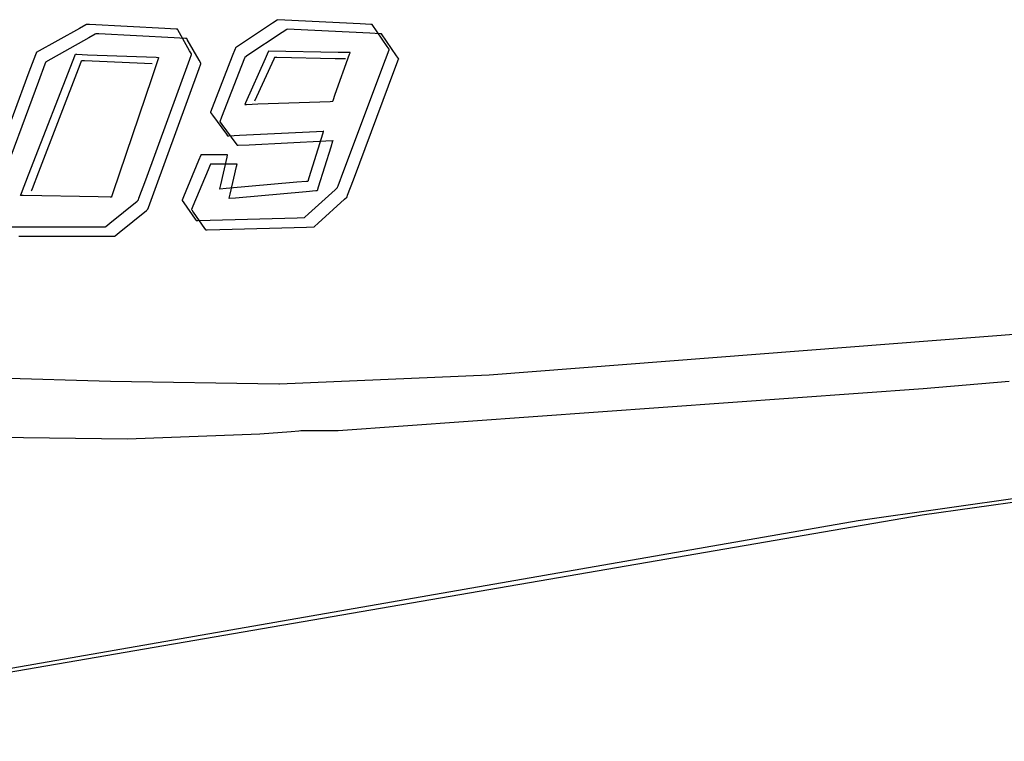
# Model space of a CAD drawing. Extents: x -3.49 to 3.52, y -1.52 to 1.45.
# Tile 5 of 32: x -0.96 to 0.26, y -1.45 to -0.55. Entities that reach past the tile are written whole.
import ezdxf

# ---------------------------------------------------------------- set-up
doc = ezdxf.new("R2010")
doc.units = 0

msp = doc.modelspace()

# ---------------------------------------------------------------- linework, layer by layer
at = {"layer": 'Layer 1', "color": 7, "linetype": 'CONTINUOUS'}
for p, q in [((-0.641086, -0.5508), (-0.646978, -0.554728)), ((-0.640533, -0.550432), (-0.641086, -0.5508)), ((-0.64042, -0.550356), (-0.640533, -0.550432)), ((-0.640409, -0.550349), (-0.64042, -0.550356)), ((-0.640406, -0.550347), (-0.640409, -0.550349)), ((-0.640405, -0.550346), (-0.640406, -0.550346)), ((-0.640406, -0.550346), (-0.640406, -0.550346)), ((-0.640406, -0.550346), (-0.640406, -0.550346)), ((-0.640406, -0.550346), (-0.640406, -0.550346)), ((-0.640406, -0.550346), (-0.640406, -0.550347)), ((-0.640406, -0.550347), (-0.640406, -0.550347)), ((-0.640404, -0.550347), (-0.640405, -0.550346)), ((-0.640405, -0.550346), (-0.640405, -0.550346)), ((-0.640361, -0.550349), (-0.640404, -0.550347)), ((-0.631892, -0.550772), (-0.640361, -0.550349)), ((-0.537819, -0.555475), (-0.631892, -0.550772)), ((-0.887448, -0.561134), (-0.941185, -0.591362)), ((-0.879601, -0.55672), (-0.887448, -0.561134)), ((-0.878858, -0.556302), (-0.879601, -0.55672)), ((-0.878704, -0.556216), (-0.878858, -0.556302)), ((-0.87869, -0.556207), (-0.878704, -0.556216)), ((-0.878686, -0.556205), (-0.87869, -0.556207)), ((-0.878685, -0.556205), (-0.878686, -0.556205)), ((-0.878676, -0.556205), (-0.878685, -0.556205)), ((-0.878685, -0.556205), (-0.878685, -0.556205)), ((-0.878685, -0.556205), (-0.878685, -0.556205)), ((-0.878685, -0.556205), (-0.878685, -0.556205)), ((-0.878685, -0.556205), (-0.878685, -0.556205)), ((-0.878685, -0.556205), (-0.878685, -0.556205)), ((-0.878685, -0.556205), (-0.878685, -0.556205)), ((-0.878685, -0.556205), (-0.878685, -0.556205)), ((-0.878159, -0.556232), (-0.878676, -0.556205)), ((-0.874928, -0.556399), (-0.878159, -0.556232)), ((-0.781287, -0.561242), (-0.874928, -0.556399)), ((-0.767065, -0.561977), (-0.781287, -0.561242)), ((-0.765718, -0.562047), (-0.767065, -0.561977)), ((-0.76544, -0.562061), (-0.765718, -0.562047)), ((-0.765414, -0.562063), (-0.76544, -0.562061)), ((-0.765408, -0.562063), (-0.765414, -0.562063)), ((-0.765406, -0.562063), (-0.765408, -0.562063)), ((-0.765405, -0.562063), (-0.765406, -0.562063)), ((-0.765406, -0.562063), (-0.765406, -0.562063)), ((-0.765406, -0.562063), (-0.765406, -0.562063)), ((-0.765406, -0.562063), (-0.765406, -0.562063)), ((-0.765406, -0.562063), (-0.765406, -0.562063)), ((-0.765406, -0.562063), (-0.765406, -0.562063)), ((-0.765406, -0.562063), (-0.765406, -0.562063)), ((-0.765403, -0.562067), (-0.765405, -0.562063)), ((-0.765367, -0.562131), (-0.765403, -0.562067)), ((-0.764822, -0.5631), (-0.765367, -0.562131)), ((-0.750291, -0.588934), (-0.764822, -0.5631)), ((-0.646978, -0.554728), (-0.689313, -0.582951)), ((-0.629365, -0.562517), (-0.635257, -0.566445)), ((-0.628813, -0.562148), (-0.629365, -0.562517)), ((-0.628699, -0.562072), (-0.628813, -0.562148)), ((-0.628689, -0.562065), (-0.628699, -0.562072)), ((-0.628686, -0.562064), (-0.628689, -0.562065)), ((-0.628685, -0.562063), (-0.628686, -0.562064)), ((-0.628684, -0.562063), (-0.628685, -0.562063)), ((-0.628685, -0.562063), (-0.628685, -0.562063)), ((-0.628685, -0.562063), (-0.628685, -0.562063)), ((-0.628685, -0.562063), (-0.628685, -0.562063)), ((-0.628685, -0.562063), (-0.628685, -0.562063)), ((-0.628685, -0.562063), (-0.628685, -0.562063)), ((-0.628685, -0.562063), (-0.628685, -0.562063)), ((-0.62864, -0.562065), (-0.628684, -0.562063)), ((-0.620172, -0.562489), (-0.62864, -0.562065)), ((-0.526098, -0.567191), (-0.620172, -0.562489)), ((-0.52473, -0.556129), (-0.537819, -0.555475)), ((-0.523504, -0.556191), (-0.52473, -0.556129)), ((-0.523252, -0.556203), (-0.523504, -0.556191)), ((-0.523228, -0.556204), (-0.523252, -0.556203)), ((-0.523222, -0.556205), (-0.523228, -0.556204)), ((-0.523221, -0.556205), (-0.523222, -0.556205)), ((-0.52322, -0.556205), (-0.523221, -0.556205)), ((-0.523221, -0.556205), (-0.523221, -0.556205)), ((-0.52322, -0.556205), (-0.52322, -0.556205)), ((-0.504411, -0.583561), (-0.52322, -0.556205)), ((-0.875731, -0.572851), (-0.929469, -0.603079)), ((-0.867884, -0.568436), (-0.875731, -0.572851)), ((-0.867141, -0.568018), (-0.867884, -0.568436)), ((-0.866988, -0.567932), (-0.867141, -0.568018)), ((-0.866973, -0.567924), (-0.866988, -0.567932)), ((-0.86697, -0.567922), (-0.866973, -0.567924)), ((-0.866969, -0.567921), (-0.86697, -0.567922)), ((-0.866968, -0.567921), (-0.866969, -0.567921)), ((-0.866969, -0.567921), (-0.866969, -0.567921)), ((-0.866969, -0.567921), (-0.866969, -0.567921)), ((-0.866969, -0.567921), (-0.866969, -0.567921)), ((-0.866969, -0.567921), (-0.866969, -0.567921)), ((-0.866969, -0.567921), (-0.866969, -0.567921)), ((-0.866959, -0.567922), (-0.866968, -0.567921)), ((-0.866968, -0.567921), (-0.866968, -0.567921)), ((-0.866443, -0.567948), (-0.866959, -0.567922)), ((-0.863211, -0.568116), (-0.866443, -0.567948)), ((-0.769567, -0.572962), (-0.863211, -0.568116)), ((-0.755344, -0.573698), (-0.769567, -0.572962)), ((-0.753998, -0.573767), (-0.755344, -0.573698)), ((-0.75372, -0.573782), (-0.753998, -0.573767)), ((-0.753694, -0.573783), (-0.75372, -0.573782)), ((-0.753687, -0.573783), (-0.753694, -0.573783)), ((-0.753686, -0.573783), (-0.753687, -0.573783)), ((-0.753685, -0.573783), (-0.753686, -0.573783)), ((-0.753685, -0.573784), (-0.753685, -0.573783)), ((-0.753685, -0.573783), (-0.753685, -0.573783)), ((-0.753685, -0.573783), (-0.753685, -0.573783)), ((-0.753685, -0.573783), (-0.753685, -0.573783)), ((-0.753685, -0.573783), (-0.753685, -0.573783)), ((-0.753685, -0.573783), (-0.753685, -0.573783)), ((-0.753683, -0.573788), (-0.753685, -0.573784)), ((-0.753647, -0.573852), (-0.753683, -0.573788)), ((-0.753102, -0.57482), (-0.753647, -0.573852)), ((-0.738574, -0.600651), (-0.753102, -0.57482)), ((-0.635257, -0.566445), (-0.677592, -0.594668)), ((-0.51301, -0.567846), (-0.526098, -0.567191)), ((-0.511783, -0.567907), (-0.51301, -0.567846)), ((-0.511531, -0.56792), (-0.511783, -0.567907)), ((-0.511508, -0.567921), (-0.511531, -0.56792)), ((-0.511502, -0.567921), (-0.511508, -0.567921)), ((-0.5115, -0.567921), (-0.511502, -0.567921)), ((-0.5115, -0.567921), (-0.5115, -0.567921)), ((-0.5115, -0.567921), (-0.5115, -0.567921)), ((-0.5115, -0.567921), (-0.5115, -0.567921)), ((-0.492694, -0.595278), (-0.5115, -0.567921)), ((-0.693604, -0.586688), (-0.697194, -0.595887)), ((-0.693245, -0.585768), (-0.693604, -0.586688)), ((-0.693161, -0.585553), (-0.693245, -0.585768)), ((-0.693144, -0.585509), (-0.693161, -0.585553)), ((-0.693142, -0.585505), (-0.693144, -0.585509)), ((-0.693141, -0.585504), (-0.693142, -0.585504)), ((-0.693142, -0.585504), (-0.693142, -0.585504)), ((-0.693142, -0.585504), (-0.693142, -0.585504)), ((-0.693142, -0.585504), (-0.693142, -0.585504)), ((-0.693142, -0.585504), (-0.693142, -0.585504)), ((-0.693142, -0.585504), (-0.693142, -0.585504)), ((-0.693142, -0.585504), (-0.693142, -0.585504)), ((-0.693142, -0.585504), (-0.693142, -0.585505)), ((-0.693122, -0.585491), (-0.693141, -0.585504)), ((-0.689313, -0.582951), (-0.693122, -0.585491)), ((-0.506412, -0.599936), (-0.501803, -0.587646)), ((-0.50201, -0.587053), (-0.504411, -0.583561)), ((-0.501784, -0.587381), (-0.50201, -0.587053)), ((-0.501803, -0.587646), (-0.501733, -0.587457)), ((-0.501738, -0.587448), (-0.501784, -0.587381)), ((-0.501734, -0.587455), (-0.501738, -0.587448)), ((-0.501733, -0.587456), (-0.501734, -0.587455)), ((-0.501732, -0.587457), (-0.501733, -0.587456)), ((-0.501733, -0.587457), (-0.501732, -0.587457)), ((-0.501732, -0.587457), (-0.501732, -0.587457)), ((-0.501732, -0.587457), (-0.501732, -0.587457)), ((-0.501732, -0.587457), (-0.501732, -0.587457)), ((-0.501732, -0.587457), (-0.501732, -0.587457)), ((-0.501732, -0.587457), (-0.501732, -0.587457)), ((-0.501732, -0.587457), (-0.501732, -0.587457)), ((-0.950751, -0.743461), (-0.892358, -0.593315)), ((-0.942129, -0.593908), (-0.950221, -0.615732)), ((-0.941363, -0.591842), (-0.942129, -0.593908)), ((-0.941205, -0.591416), (-0.941363, -0.591842)), ((-0.94119, -0.591375), (-0.941205, -0.591416)), ((-0.941186, -0.591365), (-0.94119, -0.591375)), ((-0.941185, -0.591363), (-0.941186, -0.591365)), ((-0.941185, -0.591362), (-0.941185, -0.591362)), ((-0.941185, -0.591362), (-0.941185, -0.591362)), ((-0.941185, -0.591362), (-0.941185, -0.591362)), ((-0.941185, -0.591362), (-0.941185, -0.591363)), ((-0.892358, -0.593315), (-0.892358, -0.593315)), ((-0.892358, -0.593315), (-0.892358, -0.593315)), ((-0.892358, -0.593315), (-0.892358, -0.593315)), ((-0.892358, -0.593315), (-0.892358, -0.593315)), ((-0.892358, -0.593315), (-0.892358, -0.593315)), ((-0.892358, -0.593315), (-0.892356, -0.593315)), ((-0.892356, -0.593315), (-0.89235, -0.593315)), ((-0.89235, -0.593315), (-0.892286, -0.593318)), ((-0.892286, -0.593318), (-0.89197, -0.59333)), ((-0.89197, -0.59333), (-0.890622, -0.59338)), ((-0.890622, -0.59338), (-0.877265, -0.593884)), ((-0.877265, -0.593884), (-0.791971, -0.597102)), ((-0.804923, -0.749492), (-0.750029, -0.59934)), ((-0.789825, -0.600136), (-0.797386, -0.622566)), ((-0.791971, -0.597102), (-0.788992, -0.597215)), ((-0.789062, -0.597873), (-0.789825, -0.600136)), ((-0.788883, -0.597342), (-0.789062, -0.597873)), ((-0.788992, -0.597215), (-0.788843, -0.59722)), ((-0.788847, -0.597234), (-0.788883, -0.597342)), ((-0.788844, -0.597224), (-0.788847, -0.597234)), ((-0.788843, -0.597221), (-0.788844, -0.597224)), ((-0.788843, -0.59722), (-0.788843, -0.59722)), ((-0.788843, -0.59722), (-0.788843, -0.59722)), ((-0.788843, -0.59722), (-0.788843, -0.59722)), ((-0.788843, -0.59722), (-0.788843, -0.59722)), ((-0.788843, -0.59722), (-0.788843, -0.59722)), ((-0.788843, -0.59722), (-0.788843, -0.597221)), ((-0.788843, -0.597221), (-0.788843, -0.597221)), ((-0.788843, -0.597221), (-0.788843, -0.597221)), ((-0.748084, -0.592857), (-0.750291, -0.588934)), ((-0.750029, -0.59934), (-0.747972, -0.593713)), ((-0.747875, -0.593229), (-0.748084, -0.592857)), ((-0.747972, -0.593713), (-0.747836, -0.59334)), ((-0.747832, -0.593305), (-0.747875, -0.593229)), ((-0.747836, -0.59334), (-0.747827, -0.593316)), ((-0.747828, -0.593313), (-0.747832, -0.593305)), ((-0.747827, -0.593314), (-0.747828, -0.593313)), ((-0.747827, -0.593315), (-0.747827, -0.593314)), ((-0.747827, -0.593316), (-0.747827, -0.593315)), ((-0.747827, -0.593315), (-0.747827, -0.593315)), ((-0.747827, -0.593315), (-0.747827, -0.593315)), ((-0.747827, -0.593315), (-0.747827, -0.593315)), ((-0.747827, -0.593315), (-0.747827, -0.593315)), ((-0.747827, -0.593315), (-0.747827, -0.593315)), ((-0.747827, -0.593315), (-0.747827, -0.593315)), ((-0.697194, -0.595887), (-0.722245, -0.660082)), ((-0.681883, -0.598404), (-0.685474, -0.607604)), ((-0.681524, -0.597485), (-0.681883, -0.598404)), ((-0.68144, -0.597269), (-0.681524, -0.597485)), ((-0.681423, -0.597226), (-0.68144, -0.597269)), ((-0.681422, -0.597222), (-0.681423, -0.597226)), ((-0.681421, -0.597221), (-0.681422, -0.597222)), ((-0.681401, -0.597207), (-0.681421, -0.59722)), ((-0.681421, -0.59722), (-0.681421, -0.59722)), ((-0.681421, -0.59722), (-0.681421, -0.59722)), ((-0.681421, -0.59722), (-0.681421, -0.59722)), ((-0.681421, -0.59722), (-0.681421, -0.59722)), ((-0.681421, -0.59722), (-0.681421, -0.59722)), ((-0.681421, -0.59722), (-0.681421, -0.597221)), ((-0.681421, -0.597221), (-0.681421, -0.597221)), ((-0.677592, -0.594668), (-0.681401, -0.597207)), ((-0.656398, -0.599092), (-0.680536, -0.653808)), ((-0.645325, -0.599405), (-0.669705, -0.651909)), ((-0.652617, -0.590523), (-0.656398, -0.599092)), ((-0.652236, -0.589659), (-0.652617, -0.590523)), ((-0.652146, -0.589456), (-0.652236, -0.589659)), ((-0.652128, -0.589415), (-0.652146, -0.589456)), ((-0.652127, -0.589411), (-0.652128, -0.589415)), ((-0.652126, -0.58941), (-0.652127, -0.589411)), ((-0.652126, -0.589409), (-0.652126, -0.589409)), ((-0.652126, -0.589409), (-0.652126, -0.589409)), ((-0.652126, -0.589409), (-0.652126, -0.589409)), ((-0.652126, -0.589409), (-0.652126, -0.58941)), ((-0.565374, -0.591077), (-0.652126, -0.589409)), ((-0.652126, -0.58941), (-0.652126, -0.58941)), ((-0.64442, -0.597456), (-0.645325, -0.599405)), ((-0.644335, -0.597272), (-0.64442, -0.597456)), ((-0.644315, -0.59723), (-0.644335, -0.597272)), ((-0.644312, -0.597222), (-0.644315, -0.59723)), ((-0.644311, -0.597221), (-0.644312, -0.597222)), ((-0.643995, -0.597227), (-0.644311, -0.59722)), ((-0.644311, -0.59722), (-0.644311, -0.59722)), ((-0.644311, -0.59722), (-0.644311, -0.59722)), ((-0.644311, -0.59722), (-0.644311, -0.59722)), ((-0.644311, -0.59722), (-0.644311, -0.59722)), ((-0.644311, -0.59722), (-0.644311, -0.59722)), ((-0.644311, -0.59722), (-0.644311, -0.59722)), ((-0.644311, -0.59722), (-0.644311, -0.59722)), ((-0.644311, -0.59722), (-0.644311, -0.59722)), ((-0.644311, -0.59722), (-0.644311, -0.59722)), ((-0.644311, -0.59722), (-0.644311, -0.597221)), ((-0.644311, -0.597221), (-0.644311, -0.597221)), ((-0.641656, -0.597279), (-0.643995, -0.597227)), ((-0.569238, -0.598888), (-0.641656, -0.597279)), ((-0.557896, -0.59914), (-0.569238, -0.598888)), ((-0.568915, -0.643081), (-0.551212, -0.593192)), ((-0.552267, -0.591329), (-0.565374, -0.591077)), ((-0.558153, -0.737911), (-0.506412, -0.599936)), ((-0.556751, -0.599166), (-0.557896, -0.59914)), ((-0.556483, -0.599172), (-0.556751, -0.599166)), ((-0.556428, -0.599173), (-0.556483, -0.599172)), ((-0.556423, -0.599173), (-0.556428, -0.599173)), ((-0.556422, -0.599173), (-0.556423, -0.599173)), ((-0.556421, -0.599173), (-0.556422, -0.599173)), ((-0.556421, -0.599173), (-0.556421, -0.599173)), ((-0.556421, -0.599173), (-0.556421, -0.599173)), ((-0.556421, -0.599173), (-0.556421, -0.599173)), ((-0.556421, -0.599173), (-0.556421, -0.599173)), ((-0.556421, -0.599173), (-0.556421, -0.599173)), ((-0.550944, -0.591355), (-0.552267, -0.591329)), ((-0.551212, -0.593192), (-0.55064, -0.59158)), ((-0.550634, -0.591361), (-0.550944, -0.591355)), ((-0.55064, -0.59158), (-0.550563, -0.591362)), ((-0.550571, -0.591362), (-0.550634, -0.591361)), ((-0.550565, -0.591362), (-0.550571, -0.591362)), ((-0.550563, -0.591362), (-0.550565, -0.591362)), ((-0.550563, -0.591362), (-0.550563, -0.591362)), ((-0.550563, -0.591362), (-0.550563, -0.591362)), ((-0.550563, -0.591362), (-0.550563, -0.591362)), ((-0.550563, -0.591362), (-0.550563, -0.591362)), ((-0.550563, -0.591362), (-0.550563, -0.591362)), ((-0.550563, -0.591362), (-0.550563, -0.591362)), ((-0.550563, -0.591362), (-0.550563, -0.591362)), ((-0.550563, -0.591362), (-0.550563, -0.591362)), ((-0.550563, -0.591362), (-0.550563, -0.591362)), ((-0.550563, -0.591362), (-0.550563, -0.591362)), ((-0.494696, -0.611653), (-0.490087, -0.599363)), ((-0.490293, -0.59877), (-0.492694, -0.595278)), ((-0.490068, -0.599097), (-0.490293, -0.59877)), ((-0.490087, -0.599363), (-0.490016, -0.599174)), ((-0.490022, -0.599165), (-0.490068, -0.599097)), ((-0.490017, -0.599171), (-0.490022, -0.599165)), ((-0.490016, -0.599173), (-0.490017, -0.599171)), ((-0.490016, -0.599174), (-0.490016, -0.599173)), ((-0.490016, -0.599173), (-0.490016, -0.599173)), ((-0.490016, -0.599173), (-0.490016, -0.599173)), ((-0.490016, -0.599173), (-0.490016, -0.599173)), ((-0.490016, -0.599173), (-0.490016, -0.599173)), ((-0.490016, -0.599173), (-0.490016, -0.599173)), ((-0.490016, -0.599173), (-0.490016, -0.599173)), ((-0.490016, -0.599173), (-0.490016, -0.599173)), ((-0.930412, -0.605625), (-0.938504, -0.627449)), ((-0.937933, -0.739596), (-0.886435, -0.606023)), ((-0.929646, -0.603558), (-0.930412, -0.605625)), ((-0.929488, -0.603132), (-0.929646, -0.603558)), ((-0.929473, -0.603092), (-0.929488, -0.603132)), ((-0.92947, -0.603082), (-0.929473, -0.603092)), ((-0.929469, -0.603079), (-0.92947, -0.603082)), ((-0.929469, -0.603079), (-0.929469, -0.603079)), ((-0.929469, -0.603079), (-0.929469, -0.603079)), ((-0.929469, -0.603079), (-0.929469, -0.603079)), ((-0.929469, -0.603079), (-0.929469, -0.603079)), ((-0.886435, -0.606023), (-0.884772, -0.601708)), ((-0.884772, -0.601708), (-0.884547, -0.601126)), ((-0.884547, -0.601126), (-0.884547, -0.601126)), ((-0.884547, -0.601126), (-0.884547, -0.601126)), ((-0.884547, -0.601126), (-0.884547, -0.601126)), ((-0.884547, -0.601126), (-0.884547, -0.601126)), ((-0.884547, -0.601126), (-0.884547, -0.601126)), ((-0.884547, -0.601126), (-0.884547, -0.601126)), ((-0.884547, -0.601126), (-0.884547, -0.601126)), ((-0.884547, -0.601126), (-0.884547, -0.601126)), ((-0.884547, -0.601126), (-0.884547, -0.601126)), ((-0.884547, -0.601126), (-0.884547, -0.601126)), ((-0.884547, -0.601126), (-0.884547, -0.601126)), ((-0.884547, -0.601126), (-0.884546, -0.601126)), ((-0.884546, -0.601126), (-0.884532, -0.601127)), ((-0.884532, -0.601127), (-0.884464, -0.60113)), ((-0.884464, -0.60113), (-0.884169, -0.601143)), ((-0.884169, -0.601143), (-0.881037, -0.601282)), ((-0.881037, -0.601282), (-0.796657, -0.605031)), ((-0.793206, -0.761208), (-0.738313, -0.611056)), ((-0.736368, -0.604574), (-0.738574, -0.600651)), ((-0.738313, -0.611056), (-0.736256, -0.60543)), ((-0.736159, -0.604945), (-0.736368, -0.604574)), ((-0.736256, -0.60543), (-0.736119, -0.605057)), ((-0.736116, -0.605022), (-0.736159, -0.604945)), ((-0.736119, -0.605057), (-0.736111, -0.605033)), ((-0.736112, -0.605029), (-0.736116, -0.605022)), ((-0.736111, -0.605031), (-0.736112, -0.605029)), ((-0.73611, -0.605031), (-0.736111, -0.605031)), ((-0.736111, -0.605033), (-0.73611, -0.605032)), ((-0.73611, -0.605032), (-0.73611, -0.605031)), ((-0.73611, -0.605031), (-0.73611, -0.605031)), ((-0.73611, -0.605031), (-0.73611, -0.605031)), ((-0.73611, -0.605031), (-0.73611, -0.605031)), ((-0.73611, -0.605031), (-0.73611, -0.605031)), ((-0.73611, -0.605031), (-0.73611, -0.605031)), ((-0.685474, -0.607604), (-0.710528, -0.671802)), ((-0.546436, -0.749627), (-0.494696, -0.611653)), ((-0.950221, -0.615732), (-1.003504, -0.759423)), ((-0.797386, -0.622566), (-0.845666, -0.765794)), ((-0.938504, -0.627449), (-0.991783, -0.771144)), ((-0.571687, -0.650894), (-0.568915, -0.643081)), ((-0.722245, -0.660082), (-0.724386, -0.665569)), ((-0.681379, -0.655719), (-0.681421, -0.655814)), ((-0.681421, -0.655814), (-0.681421, -0.655815)), ((-0.681421, -0.655815), (-0.681421, -0.655815)), ((-0.681421, -0.655815), (-0.681421, -0.655815)), ((-0.681421, -0.655815), (-0.681421, -0.655815)), ((-0.681421, -0.655815), (-0.681421, -0.655815)), ((-0.681421, -0.655815), (-0.681421, -0.655815)), ((-0.681421, -0.655815), (-0.681421, -0.655815)), ((-0.681421, -0.655815), (-0.681421, -0.655815)), ((-0.681421, -0.655815), (-0.681419, -0.655815)), ((-0.681419, -0.655815), (-0.681413, -0.655815)), ((-0.681413, -0.655815), (-0.681345, -0.655812)), ((-0.680536, -0.653808), (-0.681379, -0.655719)), ((-0.681345, -0.655812), (-0.681011, -0.6558)), ((-0.681011, -0.6558), (-0.679587, -0.655749)), ((-0.679587, -0.655749), (-0.665474, -0.655246)), ((-0.665474, -0.655246), (-0.575353, -0.652027)), ((-0.575353, -0.652027), (-0.572205, -0.651915)), ((-0.572205, -0.651915), (-0.572048, -0.651909)), ((-0.572048, -0.651909), (-0.572047, -0.651909)), ((-0.572047, -0.651908), (-0.572046, -0.651905)), ((-0.572047, -0.651909), (-0.572047, -0.651908)), ((-0.572047, -0.651909), (-0.572047, -0.651909)), ((-0.572047, -0.651909), (-0.572047, -0.651909)), ((-0.572047, -0.651909), (-0.572047, -0.651909)), ((-0.572047, -0.651909), (-0.572047, -0.651909)), ((-0.572047, -0.651909), (-0.572047, -0.651909)), ((-0.572047, -0.651909), (-0.572047, -0.651909)), ((-0.572047, -0.651909), (-0.572047, -0.651909)), ((-0.572046, -0.651905), (-0.572032, -0.651867)), ((-0.572032, -0.651867), (-0.571967, -0.651682)), ((-0.571967, -0.651682), (-0.571687, -0.650894)), ((-0.724386, -0.665569), (-0.72439, -0.665578)), ((-0.72439, -0.665578), (-0.72439, -0.665579)), ((-0.72439, -0.665579), (-0.72439, -0.665579)), ((-0.72439, -0.665579), (-0.72439, -0.665579)), ((-0.72439, -0.665579), (-0.72439, -0.665579)), ((-0.72439, -0.665579), (-0.72439, -0.665579)), ((-0.72439, -0.665579), (-0.72439, -0.665579)), ((-0.72439, -0.665579), (-0.724389, -0.665579)), ((-0.724389, -0.665579), (-0.724388, -0.665581)), ((-0.724388, -0.665581), (-0.724384, -0.665587)), ((-0.724384, -0.665587), (-0.724338, -0.66565)), ((-0.724338, -0.66565), (-0.724113, -0.665956)), ((-0.724113, -0.665956), (-0.721713, -0.669229)), ((-0.721713, -0.669229), (-0.704466, -0.692749)), ((-0.710528, -0.671802), (-0.712669, -0.677289)), ((-0.712669, -0.677289), (-0.712673, -0.677299)), ((-0.712673, -0.677299), (-0.712673, -0.677299)), ((-0.712673, -0.677299), (-0.712673, -0.677299)), ((-0.712673, -0.677299), (-0.712673, -0.677299)), ((-0.712673, -0.677299), (-0.712673, -0.677299)), ((-0.712673, -0.677299), (-0.712673, -0.677299)), ((-0.712673, -0.677299), (-0.712673, -0.677299)), ((-0.712673, -0.677299), (-0.712673, -0.6773)), ((-0.712673, -0.6773), (-0.712672, -0.677301)), ((-0.712672, -0.677301), (-0.712668, -0.677307)), ((-0.712668, -0.677307), (-0.712621, -0.67737)), ((-0.712621, -0.67737), (-0.712396, -0.677677)), ((-0.712396, -0.677677), (-0.709996, -0.680949)), ((-0.709996, -0.680949), (-0.692746, -0.704466)), ((-0.704466, -0.692749), (-0.702914, -0.694867)), ((-0.702914, -0.694867), (-0.702906, -0.694878)), ((-0.702906, -0.694878), (-0.702906, -0.694878)), ((-0.702906, -0.694878), (-0.702906, -0.694878)), ((-0.702906, -0.694878), (-0.702906, -0.694878)), ((-0.702906, -0.694878), (-0.702906, -0.694878)), ((-0.702906, -0.694878), (-0.702905, -0.694878)), ((-0.702905, -0.694878), (-0.702905, -0.694878)), ((-0.702905, -0.694878), (-0.702905, -0.694878)), ((-0.702905, -0.694878), (-0.702904, -0.694878)), ((-0.702904, -0.694878), (-0.702898, -0.694878)), ((-0.702898, -0.694878), (-0.702873, -0.694876)), ((-0.702873, -0.694876), (-0.702617, -0.694864)), ((-0.702617, -0.694864), (-0.701368, -0.694802)), ((-0.701368, -0.694802), (-0.688058, -0.694147)), ((-0.688058, -0.694147), (-0.592418, -0.689441)), ((-0.5863, -0.69712), (-0.601955, -0.747225)), ((-0.592418, -0.689441), (-0.583813, -0.689018)), ((-0.584056, -0.68994), (-0.5863, -0.69712)), ((-0.583832, -0.689222), (-0.584056, -0.68994)), ((-0.58378, -0.689054), (-0.583832, -0.689222)), ((-0.583813, -0.689018), (-0.583769, -0.689016)), ((-0.583769, -0.68902), (-0.58378, -0.689054)), ((-0.583769, -0.689016), (-0.583768, -0.689016)), ((-0.583768, -0.689017), (-0.583769, -0.68902)), ((-0.583768, -0.689016), (-0.583768, -0.689016)), ((-0.583768, -0.689016), (-0.583768, -0.689016)), ((-0.583768, -0.689016), (-0.583768, -0.689016)), ((-0.583768, -0.689016), (-0.583768, -0.689016)), ((-0.583768, -0.689016), (-0.583768, -0.689016)), ((-0.583768, -0.689016), (-0.583768, -0.689016)), ((-0.583768, -0.689016), (-0.583768, -0.689017)), ((-0.692746, -0.704466), (-0.691193, -0.706583)), ((-0.691193, -0.706583), (-0.691185, -0.706594)), ((-0.691185, -0.706594), (-0.691185, -0.706594)), ((-0.691185, -0.706594), (-0.691185, -0.706594)), ((-0.691185, -0.706594), (-0.691185, -0.706594)), ((-0.691185, -0.706594), (-0.691185, -0.706594)), ((-0.691185, -0.706594), (-0.691185, -0.706594)), ((-0.691185, -0.706594), (-0.691185, -0.706594)), ((-0.691185, -0.706594), (-0.691185, -0.706594)), ((-0.691185, -0.706594), (-0.691183, -0.706594)), ((-0.691183, -0.706594), (-0.691177, -0.706594)), ((-0.691177, -0.706594), (-0.691153, -0.706593)), ((-0.691153, -0.706593), (-0.690896, -0.70658)), ((-0.690896, -0.70658), (-0.689648, -0.706519)), ((-0.689648, -0.706519), (-0.676337, -0.705864)), ((-0.676337, -0.705864), (-0.580698, -0.701162)), ((-0.57458, -0.708841), (-0.590238, -0.758946)), ((-0.580698, -0.701162), (-0.572093, -0.700738)), ((-0.572336, -0.70166), (-0.57458, -0.708841)), ((-0.572112, -0.700943), (-0.572336, -0.70166)), ((-0.572059, -0.700774), (-0.572112, -0.700943)), ((-0.572093, -0.700738), (-0.572048, -0.700736)), ((-0.572049, -0.70074), (-0.572059, -0.700774)), ((-0.572048, -0.700737), (-0.572049, -0.70074)), ((-0.572048, -0.700736), (-0.572047, -0.700736)), ((-0.572047, -0.700736), (-0.572048, -0.700737)), ((-0.572047, -0.700736), (-0.572047, -0.700736)), ((-0.572047, -0.700736), (-0.572047, -0.700736)), ((-0.572047, -0.700736), (-0.572047, -0.700736)), ((-0.572047, -0.700736), (-0.572047, -0.700736)), ((-0.572047, -0.700736), (-0.572047, -0.700736)), ((-0.572047, -0.700736), (-0.572047, -0.700736)), ((-0.736412, -0.719045), (-0.73903, -0.725371)), ((-0.736167, -0.718452), (-0.736412, -0.719045)), ((-0.736116, -0.71833), (-0.736167, -0.718452)), ((-0.736112, -0.718319), (-0.736116, -0.71833)), ((-0.736111, -0.718316), (-0.736112, -0.718319)), ((-0.73611, -0.718315), (-0.736111, -0.718316)), ((-0.736106, -0.718315), (-0.73611, -0.718315)), ((-0.73611, -0.718315), (-0.73611, -0.718315)), ((-0.73611, -0.718315), (-0.73611, -0.718315)), ((-0.73611, -0.718315), (-0.73611, -0.718315)), ((-0.73611, -0.718315), (-0.73611, -0.718315)), ((-0.73611, -0.718315), (-0.73611, -0.718315)), ((-0.73611, -0.718315), (-0.73611, -0.718315)), ((-0.733831, -0.718315), (-0.736106, -0.718315)), ((-0.707211, -0.718315), (-0.733831, -0.718315)), ((-0.711456, -0.755928), (-0.703615, -0.721435)), ((-0.703396, -0.718315), (-0.707211, -0.718315)), ((-0.703615, -0.721435), (-0.702909, -0.718331)), ((-0.703015, -0.718315), (-0.703396, -0.718315)), ((-0.702926, -0.718315), (-0.703015, -0.718315)), ((-0.702908, -0.718315), (-0.702926, -0.718315)), ((-0.702909, -0.718331), (-0.702906, -0.718315)), ((-0.702906, -0.718315), (-0.702908, -0.718315)), ((-0.702906, -0.718315), (-0.702906, -0.718315)), ((-0.702906, -0.718315), (-0.702906, -0.718315)), ((-0.702906, -0.718315), (-0.702906, -0.718315)), ((-0.702906, -0.718315), (-0.702906, -0.718315)), ((-0.702906, -0.718315), (-0.702906, -0.718315)), ((-0.702906, -0.718315), (-0.702906, -0.718315)), ((-0.702906, -0.718315), (-0.702906, -0.718315)), ((-0.702906, -0.718315), (-0.702906, -0.718315)), ((-0.73903, -0.725371), (-0.757845, -0.770842)), ((-0.724692, -0.730761), (-0.727309, -0.737088)), ((-0.724446, -0.730168), (-0.724692, -0.730761)), ((-0.724396, -0.730047), (-0.724446, -0.730168)), ((-0.724391, -0.730035), (-0.724396, -0.730047)), ((-0.72439, -0.730032), (-0.724391, -0.730035)), ((-0.724389, -0.730031), (-0.72439, -0.730031)), ((-0.72439, -0.730031), (-0.72439, -0.730031)), ((-0.72439, -0.730031), (-0.72439, -0.730031)), ((-0.72439, -0.730031), (-0.72439, -0.730031)), ((-0.72439, -0.730031), (-0.72439, -0.730032)), ((-0.72439, -0.730032), (-0.72439, -0.730032)), ((-0.72439, -0.730032), (-0.72439, -0.730032)), ((-0.724386, -0.730031), (-0.724389, -0.730031)), ((-0.72211, -0.730031), (-0.724386, -0.730031)), ((-0.695491, -0.730031), (-0.72211, -0.730031)), ((-0.699735, -0.767648), (-0.691894, -0.733152)), ((-0.691676, -0.730031), (-0.695491, -0.730031)), ((-0.691894, -0.733152), (-0.691189, -0.730048)), ((-0.691295, -0.730031), (-0.691676, -0.730031)), ((-0.691205, -0.730031), (-0.691295, -0.730031)), ((-0.691187, -0.730031), (-0.691205, -0.730031)), ((-0.691189, -0.730048), (-0.691185, -0.730032)), ((-0.691186, -0.730031), (-0.691187, -0.730031)), ((-0.691185, -0.730031), (-0.691186, -0.730031)), ((-0.691185, -0.730032), (-0.691185, -0.730031)), ((-0.691185, -0.730031), (-0.691185, -0.730031)), ((-0.691185, -0.730031), (-0.691185, -0.730031)), ((-0.691185, -0.730031), (-0.691185, -0.730031)), ((-0.691185, -0.730031), (-0.691185, -0.730031)), ((-0.691185, -0.730032), (-0.691185, -0.730032)), ((-0.691185, -0.730032), (-0.691185, -0.730032)), ((-0.959573, -0.766145), (-0.950751, -0.743461)), ((-0.945998, -0.760516), (-0.937933, -0.739596)), ((-0.727309, -0.737088), (-0.746124, -0.782558)), ((-0.601955, -0.747225), (-0.603293, -0.751508)), ((-0.565353, -0.757113), (-0.558153, -0.737911)), ((-0.81326, -0.772296), (-0.804923, -0.749492)), ((-0.712547, -0.760729), (-0.711456, -0.755928)), ((-0.616921, -0.752733), (-0.704727, -0.760574)), ((-0.604705, -0.751642), (-0.616921, -0.752733)), ((-0.603559, -0.751539), (-0.604705, -0.751642)), ((-0.603324, -0.751518), (-0.603559, -0.751539)), ((-0.603302, -0.751516), (-0.603324, -0.751518)), ((-0.603297, -0.751516), (-0.603302, -0.751516)), ((-0.603296, -0.751516), (-0.603297, -0.751516)), ((-0.603295, -0.751516), (-0.603296, -0.751516)), ((-0.603293, -0.751508), (-0.603295, -0.751515)), ((-0.603295, -0.751515), (-0.603295, -0.751516)), ((-0.603295, -0.751516), (-0.603295, -0.751516)), ((-0.603295, -0.751516), (-0.603295, -0.751516)), ((-0.603295, -0.751516), (-0.603295, -0.751516)), ((-0.603295, -0.751516), (-0.603295, -0.751516)), ((-0.590238, -0.758946), (-0.591576, -0.763228)), ((-0.569165, -0.762027), (-0.566201, -0.759345)), ((-0.566201, -0.759345), (-0.566185, -0.759331)), ((-0.566185, -0.75933), (-0.566184, -0.759328)), ((-0.566185, -0.759331), (-0.566185, -0.75933)), ((-0.566185, -0.759331), (-0.566185, -0.759331)), ((-0.566185, -0.759331), (-0.566185, -0.759331)), ((-0.566185, -0.759331), (-0.566185, -0.759331)), ((-0.566185, -0.759331), (-0.566185, -0.759331)), ((-0.566185, -0.759331), (-0.566185, -0.759331)), ((-0.566185, -0.759331), (-0.566185, -0.759331)), ((-0.566184, -0.759328), (-0.566181, -0.759319)), ((-0.566181, -0.759319), (-0.566168, -0.759284)), ((-0.566168, -0.759284), (-0.566029, -0.758914)), ((-0.566029, -0.758914), (-0.565353, -0.757113)), ((-0.553637, -0.76883), (-0.546436, -0.749627)), ((-0.96072, -0.769094), (-0.960719, -0.769091)), ((-0.960313, -0.769102), (-0.96072, -0.769094)), ((-0.96072, -0.769094), (-0.96072, -0.769094)), ((-0.96072, -0.769094), (-0.96072, -0.769094)), ((-0.96072, -0.769094), (-0.96072, -0.769094)), ((-0.96072, -0.769094), (-0.96072, -0.769094)), ((-0.96072, -0.769094), (-0.96072, -0.769094)), ((-0.96072, -0.769094), (-0.96072, -0.769094)), ((-0.96072, -0.769094), (-0.96072, -0.769094)), ((-0.96072, -0.769094), (-0.96072, -0.769094)), ((-0.96072, -0.769094), (-0.96072, -0.769094)), ((-0.96072, -0.769094), (-0.96072, -0.769094)), ((-0.960719, -0.769091), (-0.960715, -0.769081)), ((-0.960715, -0.769081), (-0.960673, -0.768972)), ((-0.960673, -0.768972), (-0.960464, -0.768434)), ((-0.960464, -0.768434), (-0.959573, -0.766145)), ((-0.957297, -0.769154), (-0.960313, -0.769102)), ((-0.863955, -0.770763), (-0.957297, -0.769154)), ((-0.947047, -0.763235), (-0.947046, -0.763233)), ((-0.947047, -0.763236), (-0.947047, -0.763235)), ((-0.947047, -0.763236), (-0.947047, -0.763236)), ((-0.947047, -0.763236), (-0.947047, -0.763236)), ((-0.947047, -0.763236), (-0.947047, -0.763236)), ((-0.947047, -0.763236), (-0.947047, -0.763236)), ((-0.947047, -0.763236), (-0.947047, -0.763236)), ((-0.947046, -0.763233), (-0.947042, -0.763224)), ((-0.947042, -0.763224), (-0.947004, -0.763123)), ((-0.947004, -0.763123), (-0.946812, -0.762627)), ((-0.946812, -0.762627), (-0.945998, -0.760516)), ((-0.849337, -0.771014), (-0.863955, -0.770763)), ((-0.847862, -0.77104), (-0.849337, -0.771014)), ((-0.847516, -0.771046), (-0.847862, -0.77104)), ((-0.847446, -0.771047), (-0.847516, -0.771046)), ((-0.847439, -0.771047), (-0.847446, -0.771047)), ((-0.847438, -0.771047), (-0.847439, -0.771047)), ((-0.847437, -0.771047), (-0.847438, -0.771047)), ((-0.847352, -0.770796), (-0.847437, -0.771046)), ((-0.847437, -0.771046), (-0.847437, -0.771047)), ((-0.847437, -0.771047), (-0.847437, -0.771047)), ((-0.847437, -0.771047), (-0.847437, -0.771047)), ((-0.847437, -0.771047), (-0.847437, -0.771047)), ((-0.847437, -0.771047), (-0.847437, -0.771047)), ((-0.847437, -0.771047), (-0.847437, -0.771047)), ((-0.847437, -0.771047), (-0.847437, -0.771047)), ((-0.845666, -0.765794), (-0.847352, -0.770796)), ((-0.801543, -0.784013), (-0.793206, -0.761208)), ((-0.757845, -0.770842), (-0.759538, -0.774935)), ((-0.712673, -0.761281), (-0.712671, -0.761272)), ((-0.712673, -0.761283), (-0.712673, -0.761281)), ((-0.712672, -0.761283), (-0.712673, -0.761283)), ((-0.712673, -0.761283), (-0.712673, -0.761283)), ((-0.712673, -0.761283), (-0.712673, -0.761283)), ((-0.712673, -0.761283), (-0.712673, -0.761283)), ((-0.712673, -0.761283), (-0.712673, -0.761283)), ((-0.712673, -0.761283), (-0.712673, -0.761283)), ((-0.712673, -0.761283), (-0.712673, -0.761283)), ((-0.712673, -0.761283), (-0.712673, -0.761283)), ((-0.712631, -0.76128), (-0.712672, -0.761283)), ((-0.712671, -0.761272), (-0.71265, -0.761179)), ((-0.71265, -0.761179), (-0.712547, -0.760729)), ((-0.704727, -0.760574), (-0.712631, -0.76128)), ((-0.700827, -0.772449), (-0.699735, -0.767648)), ((-0.605204, -0.764453), (-0.693007, -0.772294)), ((-0.592988, -0.763362), (-0.605204, -0.764453)), ((-0.602095, -0.791818), (-0.569165, -0.762027)), ((-0.591843, -0.76326), (-0.592988, -0.763362)), ((-0.591608, -0.763239), (-0.591843, -0.76326)), ((-0.591586, -0.763237), (-0.591608, -0.763239)), ((-0.59158, -0.763236), (-0.591586, -0.763237)), ((-0.591579, -0.763236), (-0.59158, -0.763236)), ((-0.591576, -0.763228), (-0.591579, -0.763236)), ((-0.591579, -0.763236), (-0.591579, -0.763236)), ((-0.591579, -0.763236), (-0.591579, -0.763236)), ((-0.591579, -0.763236), (-0.591579, -0.763236)), ((-0.591579, -0.763236), (-0.591579, -0.763236)), ((-0.591579, -0.763236), (-0.591579, -0.763236)), ((-0.591579, -0.763236), (-0.591579, -0.763236)), ((-0.557448, -0.773743), (-0.554484, -0.771061)), ((-0.554484, -0.771061), (-0.554469, -0.771048)), ((-0.554469, -0.771048), (-0.554469, -0.771047)), ((-0.554469, -0.771047), (-0.554469, -0.771047)), ((-0.554469, -0.771047), (-0.554469, -0.771047)), ((-0.554469, -0.771047), (-0.554469, -0.771047)), ((-0.554469, -0.771047), (-0.554468, -0.771047)), ((-0.554468, -0.771047), (-0.554467, -0.771045)), ((-0.554468, -0.771047), (-0.554468, -0.771047)), ((-0.554468, -0.771047), (-0.554468, -0.771047)), ((-0.554467, -0.771045), (-0.554464, -0.771036)), ((-0.554464, -0.771036), (-0.554451, -0.771001)), ((-0.554451, -0.771001), (-0.554312, -0.770631)), ((-0.554312, -0.770631), (-0.553637, -0.76883)), ((-0.849498, -0.803503), (-0.815593, -0.776058)), ((-0.815593, -0.776058), (-0.814322, -0.775029)), ((-0.814322, -0.775029), (-0.814238, -0.774961)), ((-0.814238, -0.774961), (-0.814233, -0.774957)), ((-0.814233, -0.774957), (-0.814232, -0.774957)), ((-0.814232, -0.774956), (-0.814231, -0.774953)), ((-0.814232, -0.774957), (-0.814232, -0.774956)), ((-0.814232, -0.774957), (-0.814232, -0.774957)), ((-0.814232, -0.774957), (-0.814232, -0.774957)), ((-0.814232, -0.774957), (-0.814232, -0.774957)), ((-0.814232, -0.774957), (-0.814232, -0.774957)), ((-0.814232, -0.774957), (-0.814232, -0.774957)), ((-0.814231, -0.774953), (-0.814227, -0.774943)), ((-0.814227, -0.774943), (-0.814212, -0.774901)), ((-0.814212, -0.774901), (-0.814049, -0.774456)), ((-0.814049, -0.774456), (-0.81326, -0.772296)), ((-0.802333, -0.786172), (-0.801543, -0.784013)), ((-0.759538, -0.774935), (-0.759547, -0.774956)), ((-0.759547, -0.774956), (-0.759547, -0.774957)), ((-0.759547, -0.774957), (-0.759547, -0.774957)), ((-0.759547, -0.774957), (-0.759547, -0.774957)), ((-0.759547, -0.774957), (-0.759547, -0.774957)), ((-0.759547, -0.774957), (-0.759547, -0.774957)), ((-0.759547, -0.774957), (-0.759547, -0.774957)), ((-0.759547, -0.774957), (-0.759547, -0.774957)), ((-0.759547, -0.774957), (-0.759547, -0.774957)), ((-0.759547, -0.774957), (-0.759546, -0.774958)), ((-0.759546, -0.774958), (-0.759543, -0.774964)), ((-0.759543, -0.774964), (-0.759505, -0.775018)), ((-0.759505, -0.775018), (-0.75932, -0.775284)), ((-0.75932, -0.775284), (-0.757356, -0.778121)), ((-0.757356, -0.778121), (-0.743245, -0.798503)), ((-0.746124, -0.782558), (-0.747818, -0.786652)), ((-0.700953, -0.773003), (-0.700952, -0.773001)), ((-0.700953, -0.773004), (-0.700953, -0.773003)), ((-0.700952, -0.773004), (-0.700953, -0.773004)), ((-0.700953, -0.773004), (-0.700953, -0.773004)), ((-0.700953, -0.773004), (-0.700953, -0.773004)), ((-0.700953, -0.773004), (-0.700953, -0.773004)), ((-0.700953, -0.773004), (-0.700953, -0.773004)), ((-0.700953, -0.773004), (-0.700953, -0.773004)), ((-0.700953, -0.773004), (-0.700953, -0.773004)), ((-0.700952, -0.773001), (-0.70095, -0.772992)), ((-0.700911, -0.773), (-0.700952, -0.773004)), ((-0.70095, -0.772992), (-0.700929, -0.7729)), ((-0.700929, -0.7729), (-0.700827, -0.772449)), ((-0.693007, -0.772294), (-0.700911, -0.773)), ((-0.590375, -0.803535), (-0.557448, -0.773743)), ((-0.837781, -0.815223), (-0.803876, -0.787775)), ((-0.803876, -0.787775), (-0.802606, -0.786746)), ((-0.802606, -0.786746), (-0.802521, -0.786678)), ((-0.802521, -0.786678), (-0.802516, -0.786674)), ((-0.802516, -0.786673), (-0.802515, -0.786672)), ((-0.802516, -0.786674), (-0.802516, -0.786673)), ((-0.802516, -0.786673), (-0.802516, -0.786673)), ((-0.802516, -0.786673), (-0.802516, -0.786673)), ((-0.802516, -0.786673), (-0.802516, -0.786673)), ((-0.802516, -0.786673), (-0.802516, -0.786673)), ((-0.802516, -0.786673), (-0.802516, -0.786673)), ((-0.802515, -0.78667), (-0.802511, -0.786659)), ((-0.802515, -0.786672), (-0.802515, -0.78667)), ((-0.802511, -0.786659), (-0.802495, -0.786617)), ((-0.802495, -0.786617), (-0.802333, -0.786172)), ((-0.747818, -0.786652), (-0.747827, -0.786673)), ((-0.747827, -0.786673), (-0.747827, -0.786673)), ((-0.747827, -0.786673), (-0.747827, -0.786673)), ((-0.747827, -0.786673), (-0.747827, -0.786673)), ((-0.747827, -0.786673), (-0.747827, -0.786673)), ((-0.747827, -0.786673), (-0.747827, -0.786673)), ((-0.747827, -0.786673), (-0.747827, -0.786673)), ((-0.747827, -0.786673), (-0.747827, -0.786673)), ((-0.747827, -0.786673), (-0.747826, -0.786674)), ((-0.747826, -0.786674), (-0.747826, -0.786675)), ((-0.747826, -0.786675), (-0.747822, -0.78668)), ((-0.747822, -0.78668), (-0.747784, -0.786735)), ((-0.747784, -0.786735), (-0.7476, -0.787001)), ((-0.7476, -0.787001), (-0.745636, -0.789837)), ((-0.745636, -0.789837), (-0.731524, -0.810219)), ((-0.616456, -0.796709), (-0.607221, -0.796441)), ((-0.607221, -0.796441), (-0.607206, -0.796441)), ((-0.607206, -0.796441), (-0.607205, -0.796441)), ((-0.607205, -0.796441), (-0.607204, -0.79644)), ((-0.607205, -0.796441), (-0.607205, -0.796441)), ((-0.607205, -0.796441), (-0.607205, -0.796441)), ((-0.607205, -0.796441), (-0.607205, -0.796441)), ((-0.607205, -0.796441), (-0.607205, -0.796441)), ((-0.607205, -0.796441), (-0.607205, -0.796441)), ((-0.607204, -0.79644), (-0.607202, -0.796439)), ((-0.607202, -0.796439), (-0.607194, -0.796431)), ((-0.607194, -0.796431), (-0.607106, -0.796351)), ((-0.607106, -0.796351), (-0.606676, -0.795963)), ((-0.606676, -0.795963), (-0.602095, -0.791818)), ((-0.97448, -0.808157), (-0.859848, -0.808157)), ((-0.859848, -0.808157), (-0.855552, -0.808157)), ((-0.855552, -0.808157), (-0.855267, -0.808157)), ((-0.855267, -0.808157), (-0.855249, -0.808157)), ((-0.855249, -0.808157), (-0.855248, -0.808157)), ((-0.855248, -0.808157), (-0.855248, -0.808157)), ((-0.855248, -0.808157), (-0.855248, -0.808157)), ((-0.855248, -0.808157), (-0.855248, -0.808157)), ((-0.855248, -0.808157), (-0.855248, -0.808157)), ((-0.855248, -0.808157), (-0.855248, -0.808157)), ((-0.855248, -0.808157), (-0.855248, -0.808157)), ((-0.855248, -0.808157), (-0.855247, -0.808157)), ((-0.855247, -0.808157), (-0.855245, -0.808155)), ((-0.855245, -0.808155), (-0.855235, -0.808147)), ((-0.855235, -0.808147), (-0.855135, -0.808066)), ((-0.855135, -0.808066), (-0.854647, -0.807671)), ((-0.854647, -0.807671), (-0.849498, -0.803503)), ((-0.743245, -0.798503), (-0.741975, -0.800337)), ((-0.741975, -0.800337), (-0.741969, -0.800346)), ((-0.741969, -0.800346), (-0.741969, -0.800346)), ((-0.741969, -0.800346), (-0.741969, -0.800346)), ((-0.741969, -0.800346), (-0.741969, -0.800346)), ((-0.741969, -0.800346), (-0.741968, -0.800346)), ((-0.741968, -0.800346), (-0.741968, -0.800346)), ((-0.741968, -0.800346), (-0.741968, -0.800346)), ((-0.741968, -0.800346), (-0.741968, -0.800346)), ((-0.741968, -0.800346), (-0.741966, -0.800346)), ((-0.741966, -0.800346), (-0.741959, -0.800346)), ((-0.741959, -0.800346), (-0.741886, -0.800344)), ((-0.741886, -0.800344), (-0.741524, -0.800334)), ((-0.741524, -0.800334), (-0.739976, -0.800289)), ((-0.739976, -0.800289), (-0.724494, -0.79984)), ((-0.724494, -0.79984), (-0.616456, -0.796709)), ((-0.712773, -0.811557), (-0.604736, -0.808426)), ((-0.604736, -0.808426), (-0.595501, -0.808158)), ((-0.595501, -0.808158), (-0.595485, -0.808158)), ((-0.595485, -0.808158), (-0.595484, -0.808157)), ((-0.595484, -0.808157), (-0.595482, -0.808155)), ((-0.595484, -0.808157), (-0.595484, -0.808157)), ((-0.595484, -0.808157), (-0.595484, -0.808157)), ((-0.595484, -0.808157), (-0.595484, -0.808157)), ((-0.595484, -0.808157), (-0.595484, -0.808157)), ((-0.595484, -0.808157), (-0.595484, -0.808157)), ((-0.595484, -0.808157), (-0.595484, -0.808157)), ((-0.595482, -0.808155), (-0.595473, -0.808148)), ((-0.595473, -0.808148), (-0.595385, -0.808068)), ((-0.595385, -0.808068), (-0.594956, -0.807679)), ((-0.594956, -0.807679), (-0.590375, -0.803535)), ((-0.962764, -0.819878), (-0.848131, -0.819878)), ((-0.848131, -0.819878), (-0.843835, -0.819878)), ((-0.843835, -0.819878), (-0.843551, -0.819878)), ((-0.843551, -0.819878), (-0.843533, -0.819878)), ((-0.843533, -0.819878), (-0.843532, -0.819878)), ((-0.843532, -0.819878), (-0.843531, -0.819878)), ((-0.843531, -0.819877), (-0.843528, -0.819875)), ((-0.843531, -0.819878), (-0.843531, -0.819877)), ((-0.843531, -0.819878), (-0.843531, -0.819878)), ((-0.843531, -0.819878), (-0.843531, -0.819878)), ((-0.843531, -0.819878), (-0.843531, -0.819878)), ((-0.843531, -0.819878), (-0.843531, -0.819878)), ((-0.843531, -0.819878), (-0.843531, -0.819878)), ((-0.843528, -0.819875), (-0.843519, -0.819868)), ((-0.843519, -0.819868), (-0.843418, -0.819786)), ((-0.843418, -0.819786), (-0.842931, -0.819392)), ((-0.842931, -0.819392), (-0.837781, -0.815223)), ((-0.731524, -0.810219), (-0.730255, -0.812053)), ((-0.730255, -0.812053), (-0.730248, -0.812063)), ((-0.730248, -0.812063), (-0.730248, -0.812063)), ((-0.730248, -0.812063), (-0.730248, -0.812063)), ((-0.730248, -0.812063), (-0.730248, -0.812063)), ((-0.730248, -0.812063), (-0.730248, -0.812063)), ((-0.730248, -0.812063), (-0.730248, -0.812063)), ((-0.730248, -0.812063), (-0.730248, -0.812063)), ((-0.730248, -0.812063), (-0.730247, -0.812063)), ((-0.730247, -0.812063), (-0.730246, -0.812063)), ((-0.730246, -0.812063), (-0.730239, -0.812063)), ((-0.730239, -0.812063), (-0.730166, -0.812061)), ((-0.730166, -0.812061), (-0.729803, -0.81205)), ((-0.729803, -0.81205), (-0.728255, -0.812005)), ((-0.728255, -0.812005), (-0.712773, -0.811557)), ((-0.377381, -0.992153), (1.21555, -0.869309)), ((-1.39243, -0.984029), (-0.848523, -1.000344)), ((-0.638346, -1.003468), (-0.377381, -0.992153)), ((-0.848523, -1.000344), (-0.639106, -1.003468)), ((-0.639106, -1.003468), (-0.638593, -1.003468)), ((-0.638593, -1.003468), (-0.638477, -1.003469)), ((-0.638477, -1.003469), (-0.638455, -1.003469)), ((-0.638455, -1.003469), (-0.638453, -1.003469)), ((-0.638453, -1.003469), (-0.638346, -1.003468)), ((-0.638453, -1.003469), (-0.638453, -1.003469)), ((-0.638453, -1.003469), (-0.638453, -1.003469)), ((0.269619, -1.000739), (0.162757, -1.009708)), ((0.162757, -1.009708), (-0.565494, -1.062133)), ((0.081866, -1.173522), (1.204398, -1.013138)), ((0.971596, -1.053113), (0.161621, -1.16676)), ((-0.827739, -1.072311), (-1.368921, -1.065969)), ((-0.663038, -1.066011), (-0.827739, -1.072311)), ((-0.623778, -1.06322), (-0.663038, -1.066011)), ((-0.614221, -1.062371), (-0.623778, -1.06322)), ((-0.611872, -1.062142), (-0.614221, -1.062371)), ((-0.565494, -1.062133), (-0.611872, -1.062142)), ((-1.496533, -1.448321), (0.081866, -1.173522)), ((0.161621, -1.16676), (-1.126942, -1.389083))]:
    msp.add_line(p, q, dxfattribs=at)

doc.saveas('drawing.dxf')
